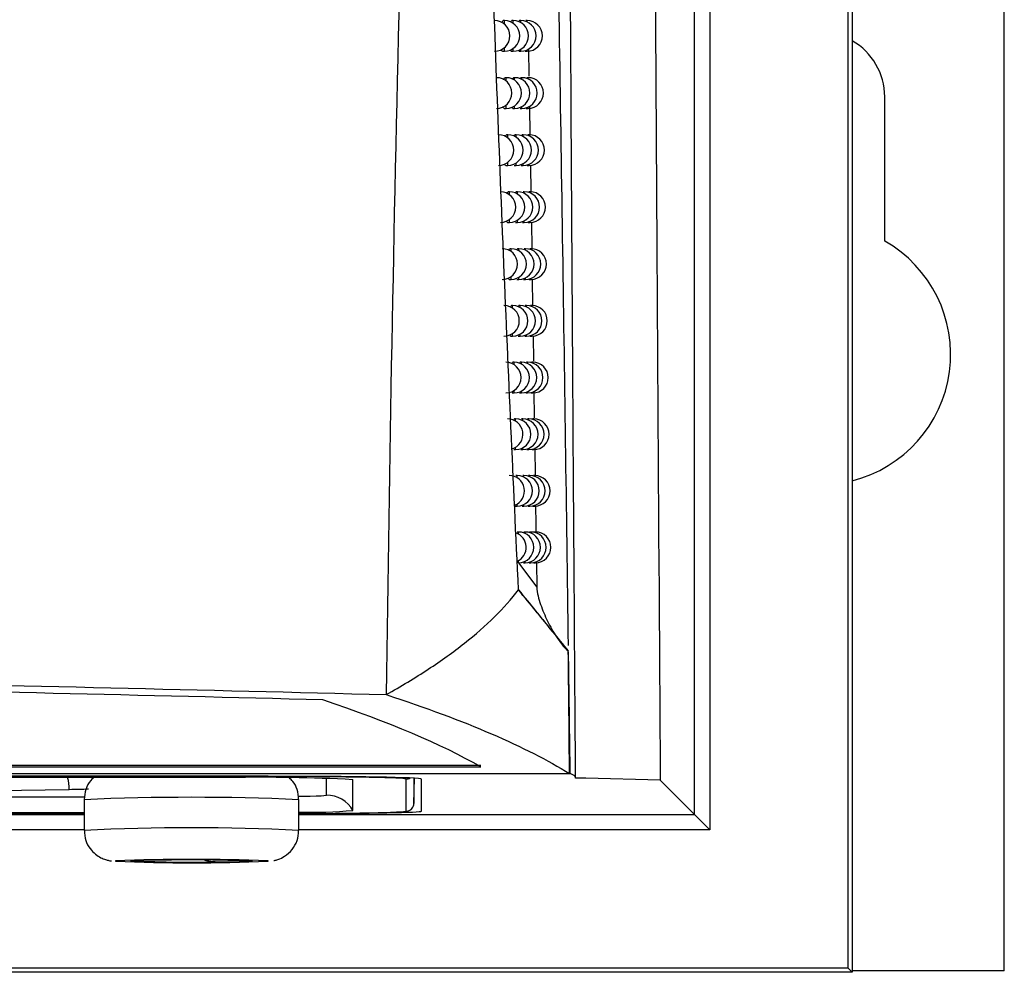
# Model space of a CAD drawing. Header units: millimetres. Extents: x 15440 to 16422, y 10215 to 11289.
# Tile 76 of 143: x 16078 to 16110, y 10616 to 10647. Entities that reach past the tile are written whole.
import ezdxf

# ---------------------------------------------------------------- set-up
doc = ezdxf.new("R2010")
doc.units = ezdxf.units.MM

msp = doc.modelspace()

# ---------------------------------------------------------------- linework, layer by layer
at = {"color": 7, "linetype": 'Continuous', "lineweight": 25}
for p, q in [((16105.091, 10873.151), (16105.091, 10616.064)), ((16110.047, 10616.108), (16110.047, 10873.108)), ((16099.951, 10621.204), (16099.951, 10651.897)), ((16100.451, 10651.897), (16100.451, 10620.704)), ((16104.96, 10616.195), (16104.96, 10651.963)), ((16093.75, 10647.09), (16093.712, 10647.09)), ((16093.75, 10646.972), (16093.75, 10647.09)), ((16094.035, 10647.09), (16093.995, 10647.09)), ((16094.035, 10647.002), (16094.035, 10647.09)), ((16094.281, 10647.09), (16094.24, 10647.09)), ((16094.281, 10647.026), (16094.281, 10647.09)), ((16094.489, 10647.09), (16094.447, 10647.09)), ((16094.489, 10647.045), (16094.489, 10647.09)), ((16093.75, 10646.09), (16093.75, 10646.208)), ((16094.035, 10646.09), (16094.035, 10646.179)), ((16094.281, 10646.09), (16094.281, 10646.155)), ((16094.489, 10646.09), (16094.489, 10646.136)), ((16094.537, 10646.169), (16094.551, 10645.278)), ((16093.687, 10646.09), (16093.75, 10646.09)), ((16093.973, 10646.09), (16094.035, 10646.09)), ((16094.221, 10646.09), (16094.281, 10646.09)), ((16094.43, 10646.09), (16094.489, 10646.09)), ((16093.806, 10645.227), (16093.767, 10645.227)), ((16093.806, 10645.116), (16093.806, 10645.227)), ((16094.082, 10645.227), (16094.042, 10645.227)), ((16094.082, 10645.144), (16094.082, 10645.227)), ((16094.32, 10645.227), (16094.279, 10645.227)), ((16094.32, 10645.166), (16094.32, 10645.227)), ((16094.522, 10645.227), (16094.479, 10645.227)), ((16094.522, 10645.184), (16094.522, 10645.227)), ((16106.147, 10639.903), (16106.147, 10644.608)), ((16093.743, 10644.227), (16093.806, 10644.227)), ((16093.806, 10644.227), (16093.806, 10644.337)), ((16094.02, 10644.227), (16094.082, 10644.227)), ((16094.082, 10644.227), (16094.082, 10644.31)), ((16094.261, 10644.227), (16094.32, 10644.227)), ((16094.32, 10644.227), (16094.32, 10644.287)), ((16094.464, 10644.227), (16094.522, 10644.227)), ((16094.522, 10644.227), (16094.522, 10644.269)), ((16094.567, 10644.303), (16094.583, 10643.357)), ((16093.86, 10643.366), (16093.821, 10643.366)), ((16093.86, 10643.262), (16093.86, 10643.366)), ((16094.128, 10643.366), (16094.088, 10643.366)), ((16094.128, 10643.288), (16094.128, 10643.366)), ((16094.359, 10643.366), (16094.318, 10643.366)), ((16094.359, 10643.309), (16094.359, 10643.366)), ((16094.554, 10643.366), (16094.511, 10643.366)), ((16094.554, 10643.326), (16094.554, 10643.366)), ((16093.797, 10642.366), (16093.86, 10642.366)), ((16093.86, 10642.366), (16093.86, 10642.47)), ((16094.067, 10642.366), (16094.128, 10642.366)), ((16094.128, 10642.366), (16094.128, 10642.444)), ((16094.3, 10642.366), (16094.359, 10642.366)), ((16094.359, 10642.366), (16094.359, 10642.423)), ((16094.496, 10642.366), (16094.554, 10642.366)), ((16094.554, 10642.366), (16094.554, 10642.405)), ((16094.599, 10642.375), (16094.613, 10641.499)), ((16093.913, 10641.508), (16093.874, 10641.508)), ((16093.913, 10641.411), (16093.913, 10641.508)), ((16094.173, 10641.508), (16094.133, 10641.508)), ((16094.173, 10641.435), (16094.173, 10641.508)), ((16094.397, 10641.508), (16094.356, 10641.508)), ((16094.397, 10641.455), (16094.397, 10641.508)), ((16094.586, 10641.508), (16094.543, 10641.508)), ((16094.586, 10641.471), (16094.586, 10641.508)), ((16093.851, 10640.508), (16093.913, 10640.508)), ((16093.913, 10640.508), (16093.913, 10640.605)), ((16094.112, 10640.508), (16094.173, 10640.508)), ((16094.173, 10640.508), (16094.173, 10640.581)), ((16094.338, 10640.508), (16094.397, 10640.508)), ((16094.397, 10640.508), (16094.397, 10640.561)), ((16094.528, 10640.508), (16094.586, 10640.508)), ((16094.586, 10640.508), (16094.586, 10640.545)), ((16094.629, 10640.516), (16094.641, 10639.644)), ((16093.965, 10639.652), (16093.926, 10639.652)), ((16093.965, 10639.561), (16093.965, 10639.652)), ((16094.217, 10639.652), (16094.177, 10639.652)), ((16094.217, 10639.584), (16094.217, 10639.652)), ((16094.435, 10639.652), (16094.393, 10639.652)), ((16094.435, 10639.603), (16094.435, 10639.652)), ((16094.617, 10639.652), (16094.574, 10639.652)), ((16094.617, 10639.618), (16094.617, 10639.652)), ((16093.965, 10638.652), (16093.965, 10638.743)), ((16094.217, 10638.652), (16094.217, 10638.721)), ((16093.903, 10638.652), (16093.965, 10638.652)), ((16094.157, 10638.652), (16094.217, 10638.652)), ((16094.376, 10638.652), (16094.435, 10638.652)), ((16094.435, 10638.652), (16094.435, 10638.702)), ((16094.56, 10638.652), (16094.617, 10638.652)), ((16094.617, 10638.652), (16094.617, 10638.687)), ((16094.656, 10638.66), (16094.669, 10637.791)), ((16094.016, 10637.8), (16093.977, 10637.8)), ((16094.016, 10637.714), (16094.016, 10637.8)), ((16094.261, 10637.8), (16094.22, 10637.8)), ((16094.261, 10637.736), (16094.261, 10637.8)), ((16094.471, 10637.8), (16094.43, 10637.8)), ((16094.471, 10637.753), (16094.471, 10637.8)), ((16094.648, 10637.8), (16094.604, 10637.8)), ((16094.648, 10637.768), (16094.648, 10637.8)), ((16093.954, 10636.8), (16094.016, 10636.8)), ((16094.016, 10636.8), (16094.016, 10636.885)), ((16094.2, 10636.8), (16094.261, 10636.8)), ((16094.261, 10636.8), (16094.261, 10636.864)), ((16094.412, 10636.8), (16094.471, 10636.8)), ((16094.471, 10636.8), (16094.471, 10636.846)), ((16094.591, 10636.8), (16094.648, 10636.8)), ((16094.648, 10636.8), (16094.648, 10636.832)), ((16094.683, 10636.807), (16094.695, 10635.99)), ((16094.066, 10635.95), (16094.026, 10635.95)), ((16094.066, 10635.87), (16094.066, 10635.95)), ((16094.303, 10635.95), (16094.263, 10635.95)), ((16094.303, 10635.89), (16094.303, 10635.95)), ((16094.507, 10635.95), (16094.466, 10635.95)), ((16094.507, 10635.906), (16094.507, 10635.95)), ((16094.678, 10635.95), (16094.634, 10635.95)), ((16094.678, 10635.92), (16094.678, 10635.95)), ((16094.004, 10634.95), (16094.066, 10634.95)), ((16094.066, 10634.95), (16094.066, 10635.03)), ((16094.243, 10634.95), (16094.303, 10634.95)), ((16094.303, 10634.95), (16094.303, 10635.01)), ((16094.449, 10634.95), (16094.507, 10634.95)), ((16094.507, 10634.95), (16094.507, 10634.993)), ((16094.621, 10634.95), (16094.678, 10634.95)), ((16094.678, 10634.95), (16094.678, 10634.98)), ((16094.71, 10635.011), (16094.723, 10634.14)), ((16094.114, 10634.103), (16094.075, 10634.103)), ((16094.114, 10634.028), (16094.114, 10634.103)), ((16094.345, 10634.103), (16094.304, 10634.103)), ((16094.345, 10634.046), (16094.345, 10634.103)), ((16094.543, 10634.103), (16094.501, 10634.103)), ((16094.543, 10634.062), (16094.543, 10634.103)), ((16094.708, 10634.103), (16094.664, 10634.103)), ((16094.708, 10634.075), (16094.708, 10634.103)), ((16094.053, 10633.103), (16094.114, 10633.103)), ((16094.114, 10633.103), (16094.114, 10633.178)), ((16094.285, 10633.103), (16094.345, 10633.103)), ((16094.345, 10633.103), (16094.345, 10633.159)), ((16094.484, 10633.103), (16094.543, 10633.103)), ((16094.543, 10633.103), (16094.543, 10633.144)), ((16094.651, 10633.103), (16094.708, 10633.103)), ((16094.708, 10633.103), (16094.708, 10633.131)), ((16094.737, 10633.162), (16094.75, 10632.251)), ((16094.162, 10632.259), (16094.123, 10632.259)), ((16094.162, 10632.188), (16094.162, 10632.259)), ((16094.386, 10632.259), (16094.345, 10632.259)), ((16094.386, 10632.206), (16094.386, 10632.259)), ((16094.577, 10632.259), (16094.535, 10632.259)), ((16094.577, 10632.221), (16094.577, 10632.259)), ((16094.737, 10632.259), (16094.693, 10632.259)), ((16094.737, 10632.233), (16094.737, 10632.259)), ((16094.162, 10631.259), (16094.162, 10631.329)), ((16094.101, 10631.259), (16094.162, 10631.259)), ((16094.326, 10631.259), (16094.386, 10631.259)), ((16094.386, 10631.259), (16094.386, 10631.311)), ((16094.519, 10631.259), (16094.577, 10631.259)), ((16094.577, 10631.259), (16094.577, 10631.297)), ((16094.68, 10631.259), (16094.737, 10631.259)), ((16094.737, 10631.259), (16094.737, 10631.285)), ((16094.209, 10630.417), (16094.169, 10630.417)), ((16094.209, 10630.351), (16094.209, 10630.417)), ((16094.426, 10630.417), (16094.385, 10630.417)), ((16094.426, 10630.368), (16094.426, 10630.417)), ((16094.612, 10630.417), (16094.569, 10630.417)), ((16094.612, 10630.382), (16094.612, 10630.417)), ((16094.765, 10630.417), (16094.721, 10630.417)), ((16094.765, 10630.393), (16094.765, 10630.417)), ((16094.204, 10629.417), (16094.802, 10628.622)), ((16094.209, 10629.417), (16094.209, 10629.484)), ((16094.367, 10629.417), (16094.426, 10629.417)), ((16094.426, 10629.417), (16094.426, 10629.467)), ((16094.554, 10629.417), (16094.612, 10629.417)), ((16094.612, 10629.417), (16094.612, 10629.453)), ((16094.709, 10629.417), (16094.765, 10629.417)), ((16094.765, 10629.417), (16094.765, 10629.442)), ((16094.791, 10629.423), (16094.802, 10628.622)), ((15939.117, 10622.762), (16092.977, 10622.762)), ((16092.976, 10622.806), (15939.118, 10622.806)), ((15937.66, 10622.544), (16094.434, 10622.544)), ((15937.66, 10622.541), (16094.435, 10622.541)), ((16086.047, 10622.453), (15946.047, 10622.453)), ((16086.047, 10622.444), (15946.047, 10622.444)), ((16084.804, 10622.414), (15947.291, 10622.414)), ((16086.047, 10622.444), (16086.047, 10622.453)), ((16087.946, 10621.84), (16087.946, 10622.387)), ((16088.812, 10621.34), (16088.812, 10622.344)), ((16090.549, 10621.318), (16090.549, 10622.365)), ((16090.799, 10621.564), (16090.814, 10622.392)), ((16090.799, 10622.392), (16090.799, 10621.564)), ((16091.047, 10621.318), (16091.047, 10622.365)), ((16094.434, 10622.544), (16095.87, 10622.544)), ((16094.435, 10622.541), (16095.894, 10622.541)), ((16096.404, 10622.388), (16096.066, 10622.397)), ((16098.832, 10622.323), (16096.404, 10622.388)), ((16074.494, 10621.94), (16079.565, 10622.028)), ((16098.832, 10622.323), (16099.951, 10621.204)), ((15952.025, 10621.785), (16080.066, 10621.785)), ((16080.047, 10621.692), (16080.047, 10620.692)), ((16087.047, 10620.692), (16087.047, 10621.692)), ((15952.047, 10621.27), (16080.047, 10621.27)), ((15952.047, 10621.24), (16080.047, 10621.24)), ((16080.047, 10621.231), (15952.047, 10621.231)), ((15952.047, 10621.204), (16080.047, 10621.204)), ((16087.047, 10621.204), (16099.951, 10621.204)), ((16099.951, 10621.204), (16100.451, 10620.704)), ((16080.047, 10620.704), (15952.047, 10620.704)), ((16100.451, 10620.704), (16087.047, 10620.704)), ((16081.066, 10619.697), (16081.072, 10619.686)), ((16105.091, 10616.064), (15927.004, 10616.064)), ((16104.96, 10616.195), (15927.135, 10616.195)), ((16104.96, 10616.195), (16105.091, 10616.064)), ((16110.047, 10616.108), (16105.091, 10616.108))]:
    msp.add_line(p, q, dxfattribs=at)
at = {"color": 7, "linetype": 'Continuous', "lineweight": 25, "flags": 128}
for points in [[(16087.028, 10621.801), (16087.417, 10621.809), (16087.608, 10621.815)], [(16090.233, 10621.289), (16090.463, 10621.303), (16090.549, 10621.318)], [(16082.358, 10619.665), (16082.162, 10619.668), (16081.99, 10619.671), (16081.845, 10619.675), (16081.729, 10619.679), (16081.644, 10619.683), (16081.591, 10619.687), (16081.572, 10619.692), (16081.587, 10619.696)], [(16084.737, 10619.72), (16084.932, 10619.717), (16085.104, 10619.713), (16085.25, 10619.71), (16085.366, 10619.706), (16085.451, 10619.701), (16085.503, 10619.697), (16085.522, 10619.692), (16085.507, 10619.688)], [(16086.043, 10619.69), (16086.045, 10619.694), (16086.038, 10619.696)]]:
    msp.add_lwpolyline(points, dxfattribs=at)
at = {"color": 7, "linetype": 'Continuous', "lineweight": 25}
for centre, radius, start, end in [((16093.428, 10646.59), 0.5, 270, 90), ((16093.75, 10646.59), 0.5, 270, 90), ((16094.035, 10646.59), 0.5, 270, 90), ((16094.281, 10646.59), 0.5, 270, 90), ((16094.489, 10646.59), 0.5, 270, 90), ((16104.047, 10644.608), 2.1, 0, 60.2002), ((16093.492, 10644.727), 0.5, 270, 90), ((16093.806, 10644.727), 0.5, 270, 90), ((16094.082, 10644.727), 0.5, 270, 90), ((16094.32, 10644.727), 0.5, 270, 90), ((16094.522, 10644.727), 0.5, 270, 90), ((16093.555, 10642.866), 0.5, 270, 90), ((16093.86, 10642.866), 0.5, 270, 90), ((16094.128, 10642.866), 0.5, 270, 90), ((16094.359, 10642.866), 0.5, 270, 90), ((16094.554, 10642.866), 0.5, 270, 90), ((16093.617, 10641.008), 0.5, 270, 90), ((16093.913, 10641.008), 0.5, 270, 90), ((16094.173, 10641.008), 0.5, 270, 90), ((16094.397, 10641.008), 0.5, 270, 90), ((16094.586, 10641.008), 0.5, 270, 90), ((16104.047, 10636.208), 4.25, 284.215, 60.3884), ((16093.677, 10639.152), 0.5, 270, 90), ((16093.965, 10639.152), 0.5, 270, 90), ((16094.217, 10639.152), 0.5, 270, 90), ((16094.435, 10639.152), 0.5, 270, 90), ((16094.617, 10639.152), 0.5, 270, 90), ((16093.736, 10637.3), 0.5, 270, 90), ((16094.016, 10637.3), 0.5, 270, 90), ((16094.261, 10637.3), 0.5, 270, 90), ((16094.471, 10637.3), 0.5, 270, 90), ((16094.648, 10637.3), 0.5, 270, 90), ((16093.794, 10635.45), 0.5, 270, 90), ((16094.066, 10635.45), 0.5, 270, 90), ((16094.303, 10635.45), 0.5, 270, 90), ((16094.507, 10635.45), 0.5, 270, 90), ((16094.678, 10635.45), 0.5, 270, 90), ((16093.851, 10633.603), 0.5, 287.1386, 90), ((16094.114, 10633.603), 0.5, 270, 90), ((16094.345, 10633.603), 0.5, 270, 90), ((16094.543, 10633.603), 0.5, 270, 90), ((16094.708, 10633.603), 0.5, 270, 90), ((16093.906, 10631.759), 0.5, 290.5299, 90), ((16094.162, 10631.759), 0.5, 270, 90), ((16094.386, 10631.759), 0.5, 270, 90), ((16094.577, 10631.759), 0.5, 270, 90), ((16094.737, 10631.759), 0.5, 270, 90), ((16093.96, 10629.917), 0.5, 294.2673, 71.1328), ((16094.209, 10629.917), 0.5, 270, 90), ((16094.426, 10629.917), 0.5, 270, 90), ((16094.612, 10629.917), 0.5, 270, 90), ((16094.765, 10629.917), 0.5, 270, 90), ((16078.203, 10622.033), 1.362, 359.8151, 16.2301), ((16085.806, 10564.937), 57.485, 87.00167, 90.99863), ((16086.596, 10487.428), 135.017, 88.51255, 90.23282), ((16090.08, 10619.172), 3.227, 81.6447, 89.6382), ((16090.549, 10622.615), 0.25, 269.9997, 299.8545), ((16078.423, 10690.342), 68.323, 270.95757, 271.482), ((16083.547, 10542.781), 78.988, 87.46036, 92.53964), ((16087.603, 10624.206), 2.391, 270.1225, 278.2512), ((16087.946, 10620.84), 1, 30.0059, 90.0016), ((16090.549, 10621.568), 0.25, 269.9957, 358.9955), ((16087.371, 10638.322), 17.043, 268.9114, 274.8512), ((16087.237, 10714.999), 93.758, 269.88396, 271.83123), ((16083.547, 10549.424), 71.354, 87.18835, 92.81146), ((16083.531, 10556.282), 63.463, 87.73588, 92.22604), ((16083.517, 10676.728), 57.095, 267.5452, 272.5356), ((16082.653, 10599.325), 20.399, 89.6538, 92.9963), ((16083.557, 10721.528), 101.871, 269.32536, 270.42783), ((16083.537, 10517.856), 101.871, 89.32536, 90.42783), ((16084.441, 10640.059), 20.399, 269.6538, 272.9963)]:
    msp.add_arc(centre, radius, start, end, dxfattribs=at)
for centre, start_param, end_param in [((16086.047, 10622.365), 0, 1.570796), ((16086.047, 10621.318), 4.913747, 6.283185)]:
    msp.add_ellipse(centre, major_axis=(5, 0), ratio=0.017455, start_param=start_param, end_param=end_param, dxfattribs=at)
for points, knots in [([(16094.209, 10628.53), (16094.041, 10632.054), (16093.881, 10635.603), (16093.585, 10642.738), (16093.448, 10646.326), (16093.205, 10653.541), (16093.097, 10657.169), (16092.918, 10664.452), (16092.846, 10668.11), (16092.796, 10671.784)], [0, 0, 0, 0, 0.25, 0.25, 0.5, 0.5, 0.75, 0.75, 1, 1, 1, 1]), ([(16090.975, 10670.928), (16090.726, 10663.281), (16090.503, 10655.638), (16090.138, 10640.365), (16089.994, 10632.736), (16089.894, 10625.116)], [0, 0, 0, 0, 0.5, 0.5, 1, 1, 1, 1]), ([(16095.838, 10626.719), (16095.777, 10631.14), (16095.653, 10640.049), (16095.506, 10649.105), (16095.432, 10653.667)], [0, 0, 0, 0, 0.496172, 1, 1, 1, 1]), ([(16096.071, 10622.41), (16096.071, 10622.446), (16096.071, 10622.487), (16096.071, 10622.529), (16096.071, 10622.536), (16096.071, 10622.539), (16096.071, 10622.54), (16096.07, 10622.543), (16096.07, 10622.593), (16096.041, 10626.557), (16095.981, 10635.046), (16095.93, 10643.593), (16095.903, 10648.125)], [0, 0, 0, 0, 0.004339, 0.004894, 0.005174, 0.005184, 0.005204, 0.005286, 0.00561, 0.010936, 0.475541, 1, 1, 1, 1]), ([(16093.672, 10647.015), (16093.677, 10647.033), (16093.689, 10647.081), (16093.703, 10647.086), (16093.712, 10647.09)], [0, 0, 0, 0, 0.370825, 1, 1, 1, 1]), ([(16093.965, 10647.033), (16093.967, 10647.044), (16093.977, 10647.084), (16093.988, 10647.087), (16093.995, 10647.09)], [0, 0, 0, 0, 0.273734, 1, 1, 1, 1]), ([(16094.218, 10647.051), (16094.219, 10647.055), (16094.226, 10647.087), (16094.234, 10647.088), (16094.24, 10647.09)], [0, 0, 0, 0, 0.1309386, 1, 1, 1, 1]), ([(16093.687, 10646.097), (16093.685, 10646.095), (16093.673, 10646.088), (16093.661, 10646.11), (16093.654, 10646.147), (16093.653, 10646.151)], [0, 0, 0, 0, 0.229229, 0.930133, 1, 1, 1, 1]), ([(16093.973, 10646.097), (16093.971, 10646.095), (16093.962, 10646.088), (16093.954, 10646.114), (16093.949, 10646.132)], [0, 0, 0, 0, 0.288653, 1, 1, 1, 1]), ([(16093.729, 10645.156), (16093.734, 10645.172), (16093.746, 10645.218), (16093.759, 10645.223), (16093.767, 10645.226)], [0, 0, 0, 0, 0.350964, 1, 1, 1, 1]), ([(16094.014, 10645.173), (16094.016, 10645.183), (16094.025, 10645.221), (16094.035, 10645.224), (16094.042, 10645.226)], [0, 0, 0, 0, 0.247839, 1, 1, 1, 1]), ([(16094.259, 10645.191), (16094.26, 10645.194), (16094.266, 10645.224), (16094.273, 10645.225), (16094.279, 10645.226)], [0, 0, 0, 0, 0.095015, 1, 1, 1, 1]), ([(16093.743, 10644.233), (16093.74, 10644.232), (16093.729, 10644.225), (16093.717, 10644.246), (16093.711, 10644.281), (16093.711, 10644.283)], [0, 0, 0, 0, 0.237868, 0.962736, 1, 1, 1, 1]), ([(16094.02, 10644.233), (16094.018, 10644.231), (16094.01, 10644.224), (16094.003, 10644.249), (16093.998, 10644.266)], [0, 0, 0, 0, 0.3051559, 1, 1, 1, 1]), ([(16093.786, 10643.299), (16093.789, 10643.313), (16093.801, 10643.358), (16093.813, 10643.362), (16093.821, 10643.365)], [0, 0, 0, 0, 0.33002, 1, 1, 1, 1]), ([(16094.061, 10643.316), (16094.063, 10643.324), (16094.072, 10643.361), (16094.081, 10643.363), (16094.088, 10643.365)], [0, 0, 0, 0, 0.2203704, 1, 1, 1, 1]), ([(16093.797, 10642.372), (16093.795, 10642.371), (16093.784, 10642.364), (16093.773, 10642.383), (16093.767, 10642.417), (16093.767, 10642.417)], [0, 0, 0, 0, 0.2469141, 0.9969917, 1, 1, 1, 1]), ([(16093.841, 10641.445), (16093.844, 10641.458), (16093.855, 10641.5), (16093.866, 10641.504), (16093.874, 10641.507)], [0, 0, 0, 0, 0.307915, 1, 1, 1, 1]), ([(16094.108, 10641.462), (16094.11, 10641.468), (16094.118, 10641.503), (16094.126, 10641.505), (16094.133, 10641.507)], [0, 0, 0, 0, 0.191196, 1, 1, 1, 1]), ([(16093.851, 10640.514), (16093.848, 10640.512), (16093.838, 10640.505), (16093.829, 10640.534), (16093.823, 10640.555)], [0, 0, 0, 0, 0.2632113, 1, 1, 1, 1]), ([(16093.895, 10639.593), (16093.897, 10639.605), (16093.907, 10639.645), (16093.918, 10639.649), (16093.926, 10639.652)], [0, 0, 0, 0, 0.284566, 1, 1, 1, 1]), ([(16094.154, 10639.61), (16094.155, 10639.615), (16094.163, 10639.648), (16094.171, 10639.65), (16094.177, 10639.652)], [0, 0, 0, 0, 0.16017, 1, 1, 1, 1]), ([(16093.903, 10638.659), (16093.9, 10638.657), (16093.891, 10638.65), (16093.883, 10638.676), (16093.877, 10638.696)], [0, 0, 0, 0, 0.28216, 1, 1, 1, 1]), ([(16093.947, 10637.744), (16093.95, 10637.755), (16093.959, 10637.793), (16093.969, 10637.797), (16093.977, 10637.799)], [0, 0, 0, 0, 0.259878, 1, 1, 1, 1]), ([(16094.199, 10637.761), (16094.2, 10637.765), (16094.207, 10637.797), (16094.214, 10637.798), (16094.22, 10637.799)], [0, 0, 0, 0, 0.12713, 1, 1, 1, 1]), ([(16093.954, 10636.806), (16093.951, 10636.804), (16093.943, 10636.797), (16093.936, 10636.822), (16093.931, 10636.839)], [0, 0, 0, 0, 0.302514, 1, 1, 1, 1]), ([(16093.999, 10635.898), (16094.001, 10635.907), (16094.01, 10635.944), (16094.019, 10635.947), (16094.026, 10635.949)], [0, 0, 0, 0, 0.2337461, 1, 1, 1, 1]), ([(16094.243, 10635.915), (16094.243, 10635.918), (16094.25, 10635.947), (16094.257, 10635.948), (16094.263, 10635.949)], [0, 0, 0, 0, 0.091888, 1, 1, 1, 1]), ([(16094.049, 10634.055), (16094.051, 10634.062), (16094.059, 10634.098), (16094.068, 10634.1), (16094.075, 10634.102)], [0, 0, 0, 0, 0.206052, 1, 1, 1, 1]), ([(16094.765, 10631.264), (16094.765, 10631.254), (16094.769, 10630.967), (16094.773, 10630.684), (16094.777, 10630.41)], [0, 0, 0, 0, 0.037715, 1, 1, 1, 1]), ([(16089.894, 10625.116), (16090.383, 10625.388), (16090.839, 10625.664), (16091.69, 10626.223), (16092.083, 10626.506), (16093.165, 10627.361), (16093.753, 10627.941), (16094.209, 10628.53)], [0, 0, 0, 0, 0.25, 0.25, 0.5, 0.5, 1, 1, 1, 1]), ([(16094.209, 10628.53), (16094.606, 10628.047), (16094.941, 10627.631), (16095.484, 10626.965), (16095.691, 10626.712), (16095.831, 10626.541)], [0, 0, 0, 0, 0.5, 0.5, 1, 1, 1, 1]), ([(16095.831, 10626.541), (16095.691, 10626.719), (16095.484, 10626.975), (16094.942, 10627.639), (16094.607, 10628.047), (16094.209, 10628.53)], [0, 0, 0, 0, 0.5, 0.5, 1, 1, 1, 1]), ([(16094.802, 10628.622), (16094.804, 10628.523), (16094.823, 10628.428), (16094.869, 10628.24), (16094.897, 10628.146), (16094.994, 10627.869), (16095.071, 10627.689), (16095.245, 10627.337), (16095.341, 10627.164), (16095.503, 10626.916), (16095.56, 10626.835), (16095.684, 10626.681), (16095.749, 10626.605), (16095.831, 10626.541)], [0, 0, 0, 0, 0.125, 0.125, 0.25, 0.25, 0.5, 0.5, 0.75, 0.75, 0.875, 0.875, 1, 1, 1, 1]), ([(16095.894, 10622.541), (16095.888, 10623.202), (16095.877, 10623.864), (16095.859, 10625.188), (16095.85, 10625.851), (16095.841, 10626.514)], [0, 0, 0, 0, 0.5, 0.5, 1, 1, 1, 1]), ([(15942.201, 10625.116), (15948.166, 10625.275), (15954.202, 10625.414), (15961.837, 10625.565), (15963.37, 10625.594), (15966.436, 10625.649), (15967.97, 10625.675), (15972.579, 10625.75), (15975.658, 10625.795), (15991.081, 10625.996), (16003.517, 10626.077), (16022.32, 10626.077), (16028.566, 10626.056), (16041.013, 10625.976), (16047.214, 10625.915), (16056.482, 10625.795), (16059.566, 10625.75), (16064.184, 10625.674), (16065.721, 10625.648), (16068.786, 10625.592), (16070.314, 10625.564), (16077.929, 10625.413), (16083.948, 10625.274), (16089.894, 10625.116)], [0, 0, 0, 0, 0.125, 0.125, 0.15625, 0.15625, 0.1875, 0.1875, 0.25, 0.25, 0.5, 0.5, 0.625, 0.625, 0.75, 0.75, 0.8125, 0.8125, 0.84375, 0.84375, 0.875, 0.875, 1, 1, 1, 1]), ([(16087.832, 10624.942), (16076.16, 10625.247), (16064.299, 10625.476), (16046.223, 10625.706), (16040.173, 10625.764), (16028.055, 10625.84), (16021.982, 10625.859), (16012.853, 10625.859), (16009.805, 10625.854), (16003.735, 10625.834), (16000.709, 10625.82), (15991.655, 10625.762), (15985.652, 10625.704), (15967.742, 10625.475), (15955.935, 10625.247), (15944.263, 10624.942)], [0, 0, 0, 0, 0.25, 0.25, 0.375, 0.375, 0.5, 0.5, 0.5625, 0.5625, 0.625, 0.625, 0.75, 0.75, 1, 1, 1, 1]), ([(16080.417, 10622.453), (16080.366, 10622.411), (16080.227, 10622.299), (16080.083, 10622.032), (16080.062, 10621.808), (16080.052, 10621.697)], [0, 0, 0, 0, 0.229754, 0.616472, 1, 1, 1, 1]), ([(16087.037, 10621.699), (16087.03, 10621.808), (16087.015, 10622.019), (16086.888, 10622.26), (16086.778, 10622.366), (16086.74, 10622.403)], [0, 0, 0, 0, 0.415061, 0.797975, 1, 1, 1, 1]), ([(16090.227, 10621.29), (16090.26, 10621.291), (16090.447, 10621.297), (16090.519, 10621.306), (16090.604, 10621.319), (16090.663, 10621.342), (16090.721, 10621.381), (16090.773, 10621.445), (16090.797, 10621.514), (16090.799, 10621.557), (16090.799, 10621.568)], [0, 0, 0, 0, 0.116936, 0.66088, 0.784905, 0.839026, 0.881128, 0.928927, 0.980901, 1, 1, 1, 1]), ([(16080.057, 10620.689), (16080.064, 10620.577), (16080.077, 10620.365), (16080.226, 10620.101), (16080.402, 10619.916), (16080.58, 10619.8), (16080.736, 10619.737), (16080.848, 10619.709), (16080.909, 10619.699), (16080.933, 10619.696), (16080.942, 10619.695)], [0, 0, 0, 0, 0.212034, 0.405521, 0.566001, 0.702102, 0.813774, 0.895316, 0.960547, 1, 1, 1, 1]), ([(16086.233, 10619.708), (16086.238, 10619.709), (16086.272, 10619.715), (16086.399, 10619.749), (16086.612, 10619.849), (16086.841, 10620.055), (16087.013, 10620.348), (16087.032, 10620.571), (16087.042, 10620.682)], [0, 0, 0, 0, 0.019694, 0.12166, 0.295487, 0.527853, 0.766808, 1, 1, 1, 1]), ([(16084.318, 10619.66), (16084.279, 10619.662), (16084.203, 10619.664), (16084.084, 10619.687), (16084.003, 10619.708), (16083.972, 10619.724), (16083.97, 10619.725)], [0, 0, 0, 0, 0.323432, 0.646578, 0.9777, 1, 1, 1, 1]), ([(16085.503, 10619.697), (16085.504, 10619.696), (16085.516, 10619.689), (16085.512, 10619.688), (16085.507, 10619.688)], [0, 0, 0, 0, 0.096599, 1, 1, 1, 1])]:
    msp.add_open_spline(points, degree=3, knots=knots, dxfattribs=at)
for points in [[(16098.652, 10650.977), (16098.707, 10641.323), (16098.767, 10631.765), (16098.832, 10622.323)], [(16095.87, 10622.544), (16095.863, 10623.874), (16095.846, 10625.207), (16095.831, 10626.541)], [(16092.977, 10622.762), (16091.694, 10623.496), (16089.976, 10624.224), (16087.832, 10624.942)], [(16089.894, 10625.116), (16092.478, 10624.269), (16094.472, 10623.411), (16095.87, 10622.544)], [(16096.066, 10622.397), (16096.09, 10622.445), (16096.033, 10622.493), (16095.894, 10622.541)]]:
    msp.add_open_spline(points, degree=3, dxfattribs=at)

doc.saveas('drawing.dxf')
